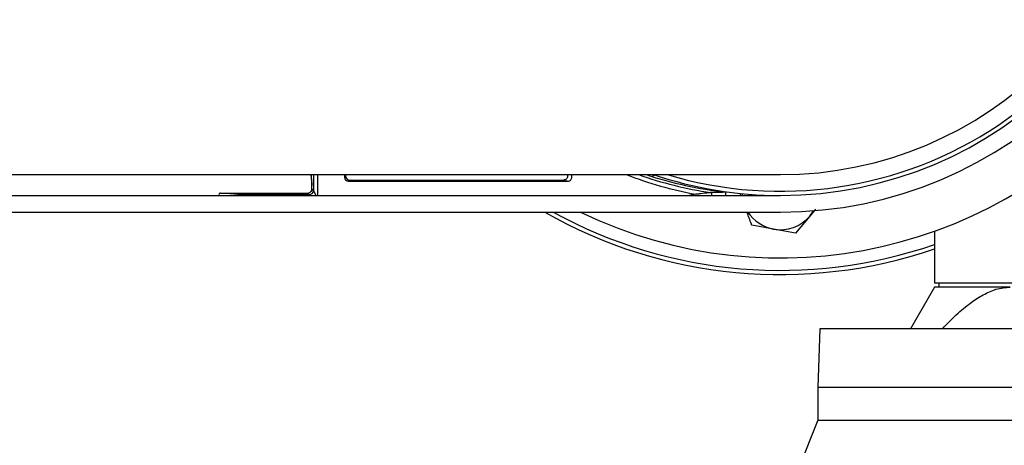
# Model space of a CAD drawing. Header units: millimetres. Extents: x 0 to 420, y 0 to 297.
# Tile 14 of 22: x 209.92 to 218.29, y 218.18 to 221.8. Entities that reach past the tile are written whole.
import ezdxf

# ---------------------------------------------------------------- set-up
doc = ezdxf.new("R2010")
doc.units = ezdxf.units.MM

msp = doc.modelspace()

# ---------------------------------------------------------------- linework, layer by layer
at = {"color": 7, "linetype": 'Continuous', "lineweight": 25}
for p, q in [((198.31064, 220.48446), (216.38975, 220.48446)), ((212.40519, 220.4249), (212.40021, 220.48446)), ((212.40096, 220.44459), (212.40531, 220.39252)), ((212.41943, 220.48446), (212.41943, 220.34968)), ((212.45488, 220.30721), (212.45488, 220.48446)), ((212.68198, 220.48446), (212.68198, 220.46347)), ((212.69126, 220.47276), (212.68198, 220.46347)), ((212.69126, 220.48446), (212.69126, 220.47276)), ((212.71743, 220.42803), (212.72671, 220.43731)), ((212.71743, 220.42803), (214.58154, 220.42803)), ((212.72671, 220.43731), (214.54499, 220.43731)), ((215.32273, 220.48072), (215.29969, 220.46776)), ((211.78406, 220.31424), (211.62847, 220.32785)), ((211.62847, 220.32785), (212.37038, 220.32785)), ((212.37038, 220.32785), (212.38399, 220.31424)), ((212.41943, 220.34968), (212.40582, 220.3633)), ((212.44067, 220.30721), (212.41943, 220.34968)), ((140.2448, 220.30721), (216.38975, 220.30721)), ((212.38399, 220.31424), (211.78406, 220.31424)), ((211.83226, 220.30721), (211.78406, 220.31424)), ((212.38399, 220.31424), (212.39804, 220.30721)), ((215.67022, 220.31693), (215.61514, 220.30721)), ((216.05454, 220.30721), (216.04816, 220.32481)), ((140.2448, 220.16542), (216.38975, 220.16542)), ((216.68952, 220.19069), (216.64014, 220.132)), ((216.64014, 220.132), (216.51851, 219.98743)), ((216.3325, 220.02049), (216.14649, 220.05354)), ((216.51851, 219.98743), (216.3325, 220.02049)), ((217.70137, 220.00269), (217.70137, 219.56278)), ((217.70137, 219.52733), (217.4967, 219.17284)), ((217.70137, 219.56278), (219.12257, 219.56278)), ((218.3451, 219.52733), (217.70137, 219.52733)), ((217.73682, 219.56278), (217.73682, 219.52733)), ((216.72651, 219.17284), (216.70879, 218.67655)), ((223.07193, 219.17284), (216.72651, 219.17284)), ((216.70879, 218.67655), (216.70879, 218.39296)), ((216.70879, 218.67655), (219.89922, 218.67655)), ((216.70879, 218.39296), (216.53692, 217.96756)), ((216.70879, 218.39296), (219.89922, 218.39296))]:
    msp.add_line(p, q, dxfattribs=at)
at = {"color": 7, "linetype": 'Continuous', "lineweight": 25, "flags": 128}
for points in [[(216.06311, 220.32309), (216.06373, 220.31457), (216.06445, 220.30721)], [(216.64014, 220.132), (216.66549, 220.16648), (216.6718, 220.17677)]]:
    msp.add_lwpolyline(points, dxfattribs=at)
at = {"color": 7, "linetype": 'Continuous', "lineweight": 25}
for centre, radius, start, end in [((216.38975, 223.67489), 3.89942, 244.158067, 115.841933), ((216.38975, 223.67489), 3.50947, 270, 90), ((216.38975, 223.67489), 3.36768, 270, 90), ((216.38975, 223.67489), 3.33223, 303.81534, 106.774744), ((216.38975, 223.67489), 3.19043, 270, 90), ((216.38975, 223.67489), 3.33223, 253.225256, 303.81534), ((216.3046, 223.67489), 3.41736, 249.002215, 259.301776), ((216.3046, 223.67489), 3.38192, 250.626936, 261.365247), ((216.3046, 223.67489), 3.36088, 251.674199, 263.544033), ((216.38975, 223.67489), 3.36768, 251.328282, 270), ((211.62874, 220.31365), 0.01421, 91.080777, 206.931806), ((212.37036, 220.36331), 0.03545, 270.019177, 304.375878), ((212.38398, 220.3497), 0.03546, 270.020437, 359.979563), ((212.37036, 220.36331), 0.03546, 304.373693, 359.97966), ((215.79464, 220.31728), 0.0142, 314.841103, 81.020722), ((211.78418, 220.30032), 0.01392, 90.461096, 150.31291), ((216.38975, 223.67489), 4.04121, 240.275671, 288.939005), ((216.38975, 223.67489), 4.00576, 241.176165, 289.113081), ((216.38975, 220.34266), 0.32722, 212.797168, 259.924293), ((216.38975, 220.34266), 0.32722, 259.924293, 319.924293)]:
    msp.add_arc(centre, radius, start, end, dxfattribs=at)
for centre, major_axis, ratio, start_param, end_param in [((213.10748, 220.50369), (-0.06025, 0.72032), 0.9808315, 1.5155393, 1.5707963), ((212.71744, 220.46348), (0.02507, 0.02507), 0.9996955, 2.3563468, 3.9268385), ((212.72672, 220.47277), (0.02507, 0.02507), 0.9996955, 2.3563468, 3.9268385), ((212.4058, 220.29241), (0, 0.0709), 0.0174551, 6.265732, 6.5779717)]:
    msp.add_ellipse(centre, major_axis=major_axis, ratio=ratio, start_param=start_param, end_param=end_param, dxfattribs=at)
for points, knots in [([(212.40544, 220.36025), (212.40536, 220.38135), (212.40528, 220.40291), (212.40519, 220.42444), (212.40519, 220.4249)], [0, 0, 0, 0, 0.9786489, 1, 1, 1, 1]), ([(214.5782, 220.48446), (214.57916, 220.48122), (214.58127, 220.47416), (214.57967, 220.46265), (214.57446, 220.45177), (214.56585, 220.44328), (214.55555, 220.43817), (214.54828, 220.43758), (214.54499, 220.43731)], [0, 0, 0, 0, 0.14893525, 0.32533769, 0.50148938, 0.67765952, 0.85410833, 1, 1, 1, 1]), ([(214.54499, 220.43731), (214.55127, 220.4357), (214.56336, 220.43261), (214.57564, 220.42952), (214.58154, 220.42803)], [0, 0, 0, 0, 0.5194438, 1, 1, 1, 1]), ([(214.58154, 220.42803), (214.58554, 220.42842), (214.59353, 220.42921), (214.60418, 220.43534), (214.61224, 220.44435), (214.61687, 220.45561), (214.61736, 220.46761), (214.61482, 220.47782), (214.61092, 220.4827), (214.6095, 220.48446)], [0, 0, 0, 0, 0.1527376, 0.3054851, 0.4579743, 0.6100936, 0.761985, 0.9138891, 1, 1, 1, 1]), ([(212.40538, 220.35822), (212.4054, 220.3585), (212.40544, 220.35906), (212.40543, 220.35871), (212.40519, 220.357), (212.40456, 220.35381), (212.40269, 220.34827), (212.39842, 220.34068), (212.39322, 220.33658), (212.39024, 220.33424)], [0, 0, 0, 0, 0.1252649, 0.2534593, 0.3252054, 0.397273, 0.5428278, 0.7387067, 1, 1, 1, 1]), ([(215.79686, 220.3313), (215.7968, 220.3313), (215.79663, 220.33128), (215.79578, 220.33118), (215.79369, 220.33093), (215.78868, 220.33034), (215.76355, 220.3274), (215.7269, 220.3232), (215.69186, 220.3193), (215.678, 220.31778), (215.67315, 220.31725), (215.67118, 220.31703), (215.6704, 220.31695), (215.67022, 220.31693)], [0, 0, 0, 0, 0.01138607, 0.03177622, 0.05003811, 0.09644482, 0.18062945, 0.67804693, 0.8892336, 0.95673868, 0.98279457, 0.99604574, 1, 1, 1, 1]), ([(215.92671, 220.33417), (215.88904, 220.33315), (215.8443, 220.33193), (215.80334, 220.33139), (215.79686, 220.3313)], [0, 0, 0, 0, 0.8418944, 1, 1, 1, 1]), ([(215.92671, 220.30609), (215.92671, 220.30634), (215.92671, 220.30691), (215.92671, 220.30893), (215.92671, 220.31176), (215.92671, 220.31394), (215.92671, 220.31546), (215.92671, 220.31648), (215.92671, 220.3174), (215.92671, 220.31836), (215.92671, 220.31907), (215.92671, 220.31977), (215.92671, 220.32044), (215.92671, 220.32129), (215.92671, 220.32297), (215.92671, 220.32696), (215.92671, 220.33206), (215.92671, 220.33328), (215.92671, 220.33417)], [0, 0, 0, 0, 0.1371212, 0.3055894, 0.3909316, 0.4343498, 0.4496934, 0.4604002, 0.4714555, 0.4758056, 0.4801981, 0.483044, 0.4858912, 0.4899248, 0.4974663, 0.5236831, 0.6494744, 1, 1, 1, 1]), ([(216.14649, 220.05354), (216.14537, 220.05664), (216.13199, 220.09353), (216.11839, 220.13105), (216.10594, 220.16542)], [0, 0, 0, 0, 0.0840703, 1, 1, 1, 1]), ([(217.76824, 219.17284), (217.80707, 219.21295), (217.88517, 219.29363), (218.00138, 219.39097), (218.11488, 219.46448), (218.22833, 219.51614), (218.30481, 219.52347), (218.3451, 219.52733)], [0, 0, 0, 0, 0.21849835, 0.43948746, 0.61664665, 0.79806469, 1, 1, 1, 1])]:
    msp.add_open_spline(points, degree=3, knots=knots, dxfattribs=at)

doc.saveas('drawing.dxf')
